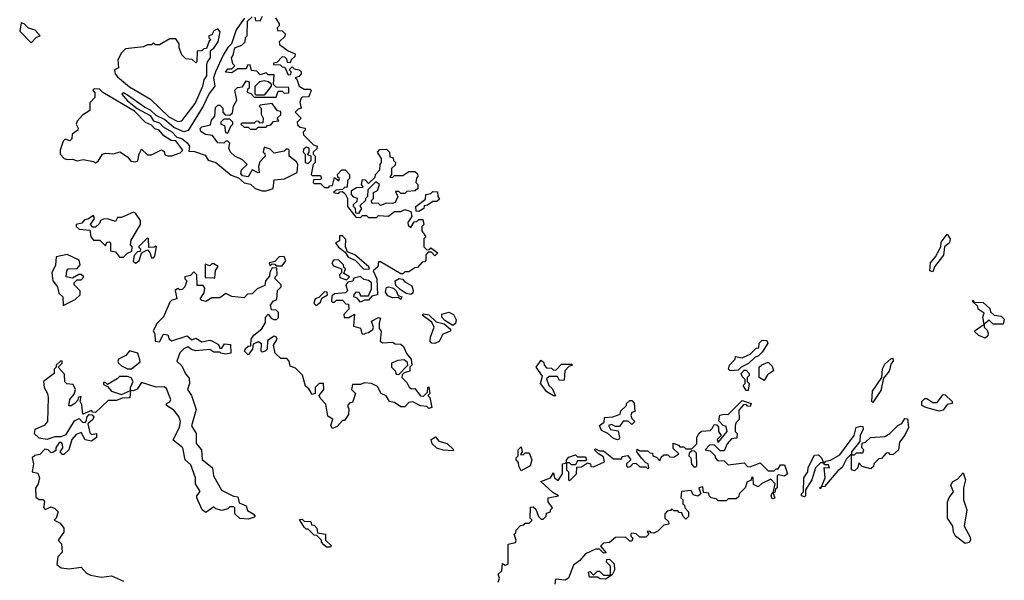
# Model space of a CAD drawing. Extents: x 1980017 to 2252640, y 74400 to 266395.
# Tile 18 of 256: x 2088988 to 2093890, y 101485 to 104275. Entities that reach past the tile are written whole.
import ezdxf

# ---------------------------------------------------------------- set-up
doc = ezdxf.new("R2010")
doc.units = 0

msp = doc.modelspace()

# ---------------------------------------------------------------- linework, layer by layer
at = {"layer": '0CON20XD'}
for points in [[(2089045, 104160), (2089071.7, 104188.3), (2089090, 104195), (2089065, 104223.3), (2089032.5, 104232.5), (2089010, 104255), (2088995, 104260), (2088988.3, 104218.3), (2089045, 104160)], [(2090107.5, 104282.5), (2090066.2, 104225), (2090042.5, 104155), (2090023.9, 104136.1), (2090001.7, 104098.3), (2089963.8, 104016.2), (2089953.3, 103985), (2089960, 103945), (2089931.7, 103908.3), (2089902.5, 103845), (2089826.9, 103723.1), (2089805, 103716.2), (2089755, 103738), (2089708.6, 103778.6), (2089668.3, 103798.3), (2089638.8, 103825), (2089609.1, 103839.1), (2089525, 103900), (2089505, 103911.2), (2089496.7, 103905), (2089525, 103870.8), (2089572.9, 103832.9), (2089638.5, 103798.5), (2089655, 103771.2), (2089685, 103762), (2089702.3, 103742.3), (2089746.1, 103716.1), (2089771.2, 103691.2), (2089795, 103684), (2089822.6, 103662.6), (2089834, 103645), (2089830, 103620), (2089859.3, 103619.3), (2089911.2, 103601.2), (2089926.7, 103576.7), (2089965, 103564), (2090041.7, 103501.7), (2090078.3, 103488.3), (2090105, 103462.5), (2090137, 103457), (2090160, 103435), (2090195, 103422.5), (2090215, 103422.5), (2090250, 103435), (2090255, 103477.5), (2090307, 103483), (2090370, 103515), (2090372.5, 103555), (2090367, 103567), (2090330, 103595), (2090330, 103625), (2090325, 103630), (2090315, 103630), (2090305, 103620), (2090255, 103610), (2090235, 103630), (2090205, 103640), (2090200, 103615), (2090208.3, 103608.3), (2090210, 103595), (2090183, 103567), (2090177.5, 103545), (2090180, 103515), (2090175, 103512.5), (2090145, 103527.5), (2090126.2, 103493.8), (2090097.3, 103497.3), (2090088.8, 103508.8), (2090092.3, 103527.7), (2090120, 103555), (2090098.3, 103578.3), (2090060, 103595), (2090037.5, 103615), (2090030, 103635), (2090035, 103660), (2090025, 103670), (2090015, 103670), (2090005, 103660), (2089975, 103662.5), (2089948.3, 103698.3), (2089913, 103703), (2089889.3, 103719.3), (2089887, 103733), (2089895, 103742.5), (2089938.3, 103751.7), (2089942.5, 103775), (2089960, 103795), (2089962.5, 103837.5), (2089975, 103850), (2089985, 103850), (2090000, 103835), (2090000, 103815), (2090011.7, 103801.7), (2090035, 103800), (2090048.3, 103811.7), (2090052.5, 103845), (2090070, 103875), (2090060, 103925), (2090073, 103937), (2090098.3, 103941.7), (2090115, 103970), (2090130, 103965), (2090130, 103935), (2090121.7, 103928.3), (2090120, 103915), (2090138.3, 103908.3), (2090155, 103890), (2090265, 103890), (2090275, 103920), (2090295, 103920), (2090305, 103910), (2090328.3, 103911.7), (2090328.3, 103938.3), (2090265, 103940), (2090251.7, 103951.7), (2090255, 104000), (2090225, 104000), (2090215, 104010), (2090185, 104000), (2090168.3, 104018.3), (2090141.7, 104021.7), (2090135, 104050), (2090121.7, 104048.3), (2090115, 104030), (2090075, 104030), (2090045, 104010), (2090013.6, 104013.6), (2090025, 104030), (2090045, 104030), (2090060, 104045), (2090050, 104055), (2090042.5, 104085), (2090051.7, 104098.3), (2090060, 104135), (2090095, 104147.5), (2090110, 104165), (2090113, 104187), (2090120, 104195), (2090121.7, 104268.3), (2090145, 104290)], [(2090158.3, 104288.3), (2090161.7, 104271.7), (2090185, 104270), (2090197, 104293)], [(2090262.5, 104285), (2090280, 104255), (2090280, 104245), (2090270, 104235), (2090271.7, 104221.7), (2090295, 104220), (2090310, 104205), (2090308.3, 104191.7), (2090280, 104165), (2090281.7, 104151.7), (2090325, 104120), (2090360, 104105), (2090358.3, 104091.7), (2090340, 104075), (2090335, 104060), (2090321.7, 104061.7), (2090318.3, 104078.3), (2090308.3, 104088.3), (2090295, 104090), (2090268.3, 104061.7), (2090251.7, 104058.3), (2090251.7, 104051.7), (2090285, 104050), (2090295, 104040), (2090308.3, 104038.3), (2090325, 104000), (2090338.3, 104001.7), (2090340, 104015), (2090330, 104025), (2090345, 104040), (2090355, 104030), (2090380, 104025), (2090390, 104015), (2090390, 104005), (2090378.3, 103991.7), (2090360, 103985), (2090368.3, 103978.3), (2090380, 103945), (2090405, 103930), (2090435, 103930), (2090440, 103925), (2090428.3, 103891.7), (2090395, 103890), (2090390, 103885), (2090382.5, 103865), (2090390, 103835), (2090375, 103830), (2090360, 103815), (2090390, 103785), (2090370, 103765), (2090371.7, 103751.7), (2090385, 103740), (2090410, 103735), (2090410, 103725), (2090400, 103715), (2090401.7, 103701.7), (2090451.7, 103651.7), (2090470, 103645), (2090468.3, 103631.7), (2090450, 103615), (2090450, 103605), (2090460, 103595), (2090460, 103565), (2090450, 103555), (2090440, 103505), (2090445, 103500), (2090485, 103500), (2090490, 103485), (2090485, 103480), (2090451.7, 103478.3), (2090450, 103465), (2090455, 103460), (2090485, 103460), (2090505, 103440)], [(2089775, 103768.1), (2089795, 103771.2), (2089861.7, 103858.3), (2089900, 103945), (2089906.7, 103975), (2089920, 103995), (2089919.3, 104050.7), (2089922.5, 104065), (2089938, 104085), (2089937.5, 104122.5), (2089955, 104133.3), (2089976.2, 104165), (2089986.2, 104215), (2089975, 104230), (2089955, 104220), (2089945, 104200), (2089930, 104195), (2089930, 104185), (2089940, 104175), (2089931.7, 104168.3), (2089918.3, 104131.7), (2089905, 104130), (2089895, 104120), (2089871.7, 104118.3), (2089870, 104065), (2089865, 104060), (2089847.5, 104077.5), (2089815, 104080), (2089795, 104100), (2089782.5, 104135), (2089782.5, 104155), (2089765, 104180), (2089735, 104180), (2089685, 104150), (2089665, 104150), (2089655, 104160), (2089645, 104150), (2089625, 104150), (2089605, 104140), (2089515, 104130), (2089495, 104110), (2089477.5, 104075), (2089480, 104035), (2089460, 104025), (2089463.8, 104005), (2089475, 103991.2), (2089535, 103940.8), (2089639.4, 103879.4), (2089730.9, 103790.9), (2089775, 103768.1)], [(2090205, 103900), (2090165, 103900), (2090160, 103905), (2090160, 103945), (2090183, 103967), (2090205, 103972.5), (2090227, 103967), (2090240, 103955), (2090240, 103945), (2090205, 103900)], [(2089365, 103562.5), (2089379.3, 103570.7), (2089400, 103605), (2089415, 103610), (2089455, 103607.5), (2089487, 103617), (2089525, 103592.5), (2089541.7, 103571.7), (2089565, 103567.5), (2089577, 103573), (2089583, 103607), (2089595, 103630), (2089625, 103602.5), (2089645, 103602.5), (2089695, 103627.5), (2089708.3, 103618.3), (2089711.7, 103601.7), (2089725, 103597.5), (2089745, 103597.5), (2089787, 103613), (2089800, 103625), (2089765, 103672.5), (2089743, 103673), (2089706.4, 103696.4), (2089682.5, 103725), (2089661.7, 103731.7), (2089645, 103750), (2089614.2, 103764.2), (2089559.1, 103819.1), (2089402.1, 103912.1), (2089385, 103930), (2089358.3, 103931.7), (2089352.5, 103925), (2089361.7, 103911.7), (2089361.7, 103888.3), (2089338.3, 103861.7), (2089337, 103823), (2089300.7, 103799.3), (2089275, 103770), (2089270, 103755), (2089280, 103735), (2089277.5, 103725), (2089250, 103705), (2089247.5, 103682.5), (2089238.3, 103671.7), (2089215, 103680), (2089205, 103670), (2089190, 103625), (2089190, 103605), (2089210, 103585), (2089225, 103580), (2089251.7, 103581.7), (2089275, 103572.5), (2089305, 103580), (2089355, 103570), (2089365, 103562.5)], [(2090165, 103730), (2090175, 103740), (2090215, 103740), (2090221.7, 103748.3), (2090238.3, 103751.7), (2090251.7, 103768.3), (2090278.3, 103771.7), (2090270, 103785), (2090288.3, 103801.7), (2090288.3, 103818.3), (2090271.7, 103821.7), (2090245, 103857.5), (2090185, 103850), (2090180, 103845), (2090190, 103835), (2090190, 103805), (2090200, 103785), (2090198.3, 103761.7), (2090185, 103760), (2090178.3, 103768.3), (2090165, 103770), (2090155, 103760), (2090095, 103760), (2090090, 103755), (2090105, 103740), (2090125, 103740), (2090135, 103730), (2090165, 103730)], [(2090025, 103710), (2090041.7, 103748.3), (2090050, 103755), (2090050, 103765), (2090035, 103780), (2090005, 103780), (2089990, 103765), (2089990, 103755), (2090008.3, 103748.3), (2090013, 103713), (2090025, 103710)], [(2090425, 103560), (2090440, 103575), (2090440, 103595), (2090421.7, 103601.7), (2090430, 103615), (2090430, 103635), (2090415, 103640), (2090401.7, 103628.3), (2090400, 103615), (2090410, 103605), (2090410, 103565), (2090425, 103560)], [(2090675, 103310), (2090661.7, 103311.7), (2090660, 103335), (2090650, 103345), (2090650, 103355), (2090668.3, 103371.7), (2090670, 103385), (2090651.7, 103391.7), (2090640, 103405), (2090640, 103425), (2090665, 103440), (2090698.3, 103441.7), (2090690, 103455), (2090695, 103480), (2090708.3, 103478.3), (2090725, 103460), (2090758.3, 103491.7), (2090760, 103505), (2090781.7, 103528.3), (2090782.5, 103555), (2090790, 103565), (2090790, 103585), (2090770, 103615), (2090781.7, 103628.3), (2090815, 103630), (2090830, 103615), (2090831.7, 103591.7), (2090848.3, 103588.3), (2090850, 103575), (2090860, 103565), (2090858.3, 103551.7), (2090840, 103535), (2090840, 103505), (2090831.7, 103491.7), (2090845, 103490), (2090855, 103500), (2090895, 103500), (2090925, 103520), (2090955, 103520), (2090968.3, 103508.3), (2090970, 103495), (2090963, 103487), (2090960, 103465), (2090970, 103455), (2090970, 103435), (2090957, 103423), (2090915, 103420), (2090905, 103410), (2090885, 103410), (2090875, 103420), (2090860, 103420), (2090870, 103395), (2090857.5, 103365), (2090845, 103360), (2090815, 103362.5), (2090785, 103350), (2090775, 103360), (2090741.7, 103361.7), (2090740, 103375), (2090750, 103385), (2090750, 103415), (2090770, 103425), (2090780, 103455), (2090761.7, 103468.3), (2090721.7, 103428.3), (2090720, 103395), (2090710, 103385), (2090710, 103375), (2090681.7, 103348.3), (2090690, 103335), (2090675, 103310)], [(2090505, 103440), (2090525, 103440), (2090531.7, 103448.3), (2090545, 103450), (2090555, 103490), (2090577.5, 103472.5), (2090580, 103485), (2090571.7, 103491.7), (2090570, 103505), (2090591.7, 103528.3), (2090608.3, 103528.3), (2090630, 103505), (2090630, 103485), (2090620, 103475), (2090618.3, 103441.7), (2090605, 103440), (2090595, 103430), (2090563, 103427), (2090550, 103415), (2090575, 103410), (2090581.7, 103418.3), (2090595, 103420), (2090608.3, 103408.3), (2090620, 103385), (2090620, 103345), (2090661.7, 103291.7), (2090685, 103290), (2090695, 103300), (2090715, 103300), (2090725, 103290), (2090765, 103290), (2090775, 103300), (2090825, 103297.5), (2090855, 103320), (2090885, 103320), (2090905, 103330), (2090935, 103320), (2090940, 103295), (2090920, 103265), (2090921.7, 103251.7), (2090935, 103240), (2090951.7, 103268.3), (2090965, 103270), (2090975, 103280), (2090995, 103280), (2091000, 103255), (2090990, 103245), (2090990, 103225), (2091010, 103195), (2091000, 103185), (2091000, 103145), (2091015, 103130), (2091028.3, 103131.7), (2091035, 103140), (2091070, 103115), (2091055, 103100), (2091038.3, 103118.3), (2091021.7, 103118.3), (2091010, 103105), (2091010, 103075), (2091005, 103070), (2090991.7, 103068.3), (2090968.3, 103041.7), (2090955, 103040), (2090925, 103020), (2090905, 103020), (2090895, 103010), (2090885, 103010), (2090785, 103070), (2090775, 103070), (2090771.2, 103045), (2090747.5, 103025), (2090766.7, 102985), (2090770, 102905), (2090741.7, 102898.3), (2090725, 102880), (2090705, 102880), (2090685, 102870), (2090668.3, 102888.3), (2090652.5, 102895), (2090653, 102907), (2090665, 102920), (2090678.3, 102918.3), (2090685, 102900), (2090725, 102900), (2090740, 102935), (2090740, 102965), (2090725, 102977.5), (2090701.7, 102981.7), (2090685, 102997.5), (2090651.7, 102988.3), (2090647, 102973), (2090621.7, 102968.3), (2090612.5, 102955), (2090620, 102925), (2090610, 102915), (2090555, 102910), (2090541.7, 102898.3), (2090540, 102875), (2090545, 102870), (2090555, 102870), (2090565, 102880), (2090595, 102880), (2090611.7, 102861.7), (2090625, 102860), (2090627.5, 102835), (2090601.7, 102808.3), (2090603, 102793), (2090627, 102793), (2090655, 102810), (2090650, 102750), (2090685, 102740), (2090691.7, 102711.7), (2090705, 102710), (2090710, 102715), (2090725, 102717.5), (2090747, 102733), (2090750, 102745), (2090740, 102775), (2090775, 102792.5), (2090785, 102790), (2090777.5, 102765), (2090778.3, 102738.3), (2090787.5, 102725), (2090782.5, 102675), (2090795, 102667.5), (2090845, 102670), (2090858.3, 102661.7), (2090885, 102660), (2090898.3, 102648.3), (2090913.8, 102613.8), (2090937.5, 102585), (2090940, 102555), (2090930, 102545), (2090930, 102525), (2090901.7, 102518.3), (2090891.7, 102508.3), (2090890, 102495), (2090915, 102470), (2090927, 102447), (2090938.3, 102438.3), (2090955, 102440), (2090983, 102403), (2090998.3, 102401.7), (2091018.3, 102421.7), (2091020, 102445), (2091025, 102447.5), (2091030, 102415), (2091020, 102405), (2091030, 102395), (2091040, 102345), (2091025, 102340), (2091015, 102350), (2090983, 102353), (2090945, 102372.5), (2090925, 102370), (2090905, 102347.5), (2090885, 102347.5), (2090855, 102370), (2090830, 102375), (2090813, 102403), (2090787.5, 102415), (2090769.3, 102449.3), (2090740, 102465), (2090705, 102467.5), (2090685, 102460), (2090645, 102460), (2090640, 102435), (2090660, 102415), (2090645, 102370), (2090631.7, 102368.3), (2090620, 102355), (2090626.7, 102336.7), (2090625, 102310), (2090605, 102280), (2090595, 102280), (2090569.3, 102250.7), (2090545, 102240), (2090537.5, 102255), (2090547.5, 102287.5), (2090521.7, 102301.7), (2090511.7, 102361.7), (2090485, 102390), (2090480, 102405), (2090502.5, 102435), (2090500, 102465), (2090480, 102465), (2090460, 102445), (2090460, 102415), (2090445, 102410), (2090428.3, 102438.3), (2090411.7, 102451.7), (2090396.4, 102506.4), (2090360.7, 102540.7), (2090335, 102550), (2090330, 102575), (2090318.3, 102588.3), (2090288.3, 102588.3), (2090260, 102615), (2090252.5, 102655), (2090270, 102685), (2090265, 102697.5), (2090255, 102700), (2090221.7, 102678.3), (2090220, 102635), (2090210, 102625), (2090195, 102620), (2090190, 102625), (2090191.7, 102661.7), (2090175, 102672.5), (2090150, 102660), (2090147.5, 102635), (2090125, 102607.5), (2090107.5, 102625), (2090111.7, 102638.3), (2090125, 102650), (2090138.3, 102651.7), (2090140, 102685), (2090153.3, 102705), (2090193.6, 102736.4), (2090211.7, 102768.3), (2090212.5, 102795), (2090225, 102810), (2090240, 102790), (2090253.3, 102783.3), (2090267, 102783), (2090277.5, 102792.5), (2090277, 102817), (2090265, 102830), (2090241.7, 102831.7), (2090237.5, 102855), (2090250, 102875), (2090268.3, 102881.7), (2090272.5, 102927.5), (2090290, 102945), (2090290, 102955), (2090260, 102985), (2090260, 102995), (2090270, 103005), (2090268.3, 103038.3), (2090245, 103040), (2090233, 103017), (2090231.7, 102998.3), (2090212.5, 102975), (2090208.3, 102951.7), (2090170, 102935), (2090145, 102910), (2090121.7, 102908.3), (2090105, 102890), (2090045, 102897.5), (2090015, 102912.5), (2089985, 102890), (2089945, 102890), (2089915, 102873.3), (2089895, 102877.5), (2089887.5, 102885), (2089907.5, 102915), (2089909.3, 102939.3), (2089901.7, 102951.7), (2089872.5, 102952.5), (2089870, 103005), (2089855, 103020), (2089838.3, 103001.7), (2089810, 102995), (2089810, 102985), (2089820, 102975), (2089810, 102945), (2089797, 102933), (2089785, 102930), (2089775, 102937.5), (2089763, 102927), (2089770, 102885), (2089745, 102880), (2089735, 102870), (2089703.6, 102796.4), (2089672.5, 102765), (2089653.6, 102726.4), (2089661.7, 102711.7), (2089662.5, 102675), (2089685, 102672.5), (2089705, 102710), (2089726.4, 102706.4), (2089732.5, 102685), (2089745, 102677.5), (2089821.7, 102701.7), (2089845, 102682.5), (2089865, 102690), (2089895, 102672.5), (2089935, 102680), (2089945, 102676.7), (2089978.3, 102658.3), (2089985, 102640), (2089995, 102640), (2090008.3, 102661.7), (2090038.3, 102658.3), (2090040, 102615), (2090015, 102610), (2089990, 102615), (2089985, 102620), (2089955, 102620), (2089935, 102633.3), (2089865, 102627.5), (2089843, 102633), (2089825, 102647.5), (2089805, 102637.5), (2089785, 102617.5), (2089770, 102575), (2089795, 102552.5), (2089813, 102513), (2089831.7, 102491.7), (2089833.3, 102465), (2089824.2, 102434.2), (2089843.3, 102405), (2089867.5, 102335), (2089843.9, 102253.9), (2089866.1, 102216.1), (2089866.1, 102166.1), (2089893.3, 102135), (2089896.1, 102086.1), (2089947.5, 102045), (2089952.5, 102005), (2089993.6, 101933.6), (2090053, 101903), (2090075, 101900), (2090080.7, 101870.7), (2090116.4, 101856.4), (2090121.7, 101831.7), (2090150, 101815), (2090160, 101805), (2090155, 101800), (2090125, 101790), (2090085, 101792.5), (2090060, 101815), (2090060, 101845), (2090055, 101850), (2090035, 101850), (2090025, 101840), (2089995, 101832.5), (2089965, 101840), (2089955, 101850), (2089915, 101822.5), (2089897.5, 101835), (2089870, 101895), (2089870, 101905), (2089887, 101927), (2089863.8, 101965), (2089863.3, 101995), (2089839.5, 102059.6), (2089812.5, 102085), (2089800, 102145), (2089753, 102183), (2089783.1, 102246.9), (2089788.6, 102275), (2089780.9, 102300.9), (2089755, 102332.5), (2089720, 102355), (2089720, 102365), (2089735, 102372.5), (2089741.2, 102385), (2089732, 102405), (2089719.2, 102439.2), (2089707.5, 102447.5), (2089667, 102447), (2089595, 102470), (2089573.6, 102436.4), (2089555, 102427.5), (2089540, 102430), (2089536.2, 102393.8), (2089498.3, 102391.7), (2089470.7, 102379.3), (2089429.5, 102380.4), (2089365, 102320), (2089351.7, 102321.7), (2089345, 102330), (2089302.5, 102312.5), (2089298.3, 102358.3), (2089290, 102375), (2089295, 102400), (2089280, 102395), (2089278.3, 102381.7), (2089262.5, 102365), (2089245, 102352.5), (2089233, 102353), (2089237.5, 102385), (2089258.8, 102411.2), (2089266, 102435), (2089255, 102460), (2089223.3, 102463.3), (2089213, 102473), (2089211.7, 102511.7), (2089180, 102545), (2089200, 102565), (2089200, 102575), (2089193, 102577), (2089170, 102555), (2089170, 102545), (2089160, 102535), (2089160, 102515), (2089107.5, 102475), (2089110, 102445), (2089127.5, 102415), (2089130, 102395), (2089127.5, 102275), (2089110, 102255), (2089064.4, 102235.6), (2089060, 102215), (2089084.1, 102194.1), (2089125, 102187.5), (2089165, 102200), (2089195, 102200), (2089219.3, 102210.7), (2089260.7, 102279.3), (2089285, 102290), (2089301.7, 102271.7), (2089315, 102270), (2089321.7, 102278.3), (2089323, 102297), (2089335, 102310), (2089348.3, 102308.3), (2089357.5, 102297.5), (2089352.5, 102285), (2089327, 102263), (2089338.3, 102218.3), (2089345, 102210), (2089370, 102215), (2089370, 102195), (2089345, 102177.5), (2089313.6, 102183.6), (2089295, 102220), (2089269.3, 102210.7), (2089247.5, 102185), (2089232.5, 102135), (2089208.3, 102111.7), (2089201.7, 102111.7)], [(2090975, 103320), (2090961.7, 103321.7), (2090960, 103345), (2091008.3, 103381.7), (2091010, 103405), (2091035, 103410), (2091045, 103420), (2091068.3, 103418.3), (2091070, 103395), (2091078.3, 103381.7), (2091065, 103370), (2091045, 103370), (2091018.3, 103351.7), (2091001.7, 103348.3), (2091000, 103335), (2090975, 103320)], [(2089505, 103093.3), (2089525, 103112.5), (2089547, 103123), (2089547.5, 103145), (2089540, 103155), (2089543, 103177), (2089590, 103255), (2089590, 103275), (2089565, 103312.5), (2089555, 103316.7), (2089495, 103290), (2089475, 103290), (2089465, 103270), (2089425, 103283.3), (2089405, 103282.5), (2089390, 103275), (2089385, 103260), (2089365, 103242.5), (2089352.5, 103242.5), (2089340, 103255), (2089360, 103285), (2089355, 103300), (2089328.3, 103281.7), (2089311.7, 103278.3), (2089297, 103263), (2089270, 103255), (2089270, 103245), (2089285, 103232.5), (2089338.3, 103228.3), (2089342.5, 103195), (2089355, 103177.5), (2089387, 103177), (2089415, 103150), (2089421.7, 103168.3), (2089435, 103170), (2089440, 103165), (2089440, 103125), (2089465, 103120), (2089485, 103093.3), (2089505, 103093.3)], [(2089565, 103063.3), (2089582.5, 103075), (2089592.5, 103107.5), (2089601.7, 103118.3), (2089625, 103130), (2089637, 103117), (2089645, 103090), (2089655, 103090), (2089661.7, 103098.3), (2089670, 103145), (2089665, 103150), (2089657.5, 103142.5), (2089631.7, 103141.7), (2089630, 103185), (2089625, 103190), (2089580, 103145), (2089590, 103135), (2089588.3, 103121.7), (2089575, 103120), (2089558.3, 103101.7), (2089553.6, 103073.6), (2089565, 103063.3)], [(2090725, 103033.8), (2090730, 103035), (2090726.2, 103045), (2090657.5, 103105), (2090620, 103120), (2090610, 103145), (2090611.7, 103181.7), (2090595, 103200), (2090580, 103200), (2090580, 103175), (2090560, 103165), (2090575, 103142.5), (2090608.3, 103118.3), (2090623.6, 103093.6), (2090658.8, 103078.8), (2090700, 103035), (2090725, 103033.8)], [(2093535, 103020), (2093520, 103025), (2093522.5, 103065), (2093547.5, 103095), (2093573.3, 103145), (2093575, 103167.5), (2093605, 103207.5), (2093620, 103185), (2093617.5, 103165), (2093592.5, 103145), (2093587, 103103), (2093542.5, 103045), (2093535, 103020)], [(2089205, 102852.5), (2089265, 102882.5), (2089290, 102905), (2089290, 102925), (2089260, 102955), (2089260, 102965), (2089275, 102980), (2089295, 102980), (2089307.5, 102995), (2089295, 103007.5), (2089283, 103007), (2089251.7, 102988.3), (2089220, 102995), (2089222.5, 103025), (2089230, 103035), (2089275, 103037.5), (2089290, 103055), (2089285, 103077.5), (2089225, 103106.7), (2089170, 103095), (2089167, 103053), (2089148.8, 103015), (2089153.3, 102975), (2089176.1, 102946.1), (2089183.9, 102913.9), (2089202.5, 102895), (2089205, 102852.5)], [(2090295, 103050), (2090312.5, 103075), (2090305, 103096.7), (2090280, 103095), (2090258.3, 103071.7), (2090230, 103065), (2090235, 103050), (2090245, 103060), (2090258.3, 103058.3), (2090265, 103050), (2090295, 103050)], [(2089960, 102990), (2089963, 103027), (2089976.1, 103046.1), (2089955, 103060), (2089945, 103060), (2089935, 103050), (2089911.7, 103058.3), (2089911.7, 102991.7), (2089955, 102990), (2089960, 102990)], [(2090615, 102980), (2090630, 102995), (2090601.7, 103011.7), (2090610, 103035), (2090601.7, 103041.7), (2090600, 103055), (2090575, 103080), (2090551.2, 103078.8), (2090542.5, 103065), (2090550.7, 103050.7), (2090590, 103035), (2090590, 103015), (2090580, 103005), (2090581.7, 102991.7), (2090615, 102980)], [(2090935, 102908), (2090911.7, 102911.7), (2090882.3, 102932.3), (2090861.4, 102951.4), (2090858, 102975), (2090876.7, 102986.7), (2090893.8, 102983.8), (2090905, 102970), (2090940, 102950), (2090947.3, 102927.3), (2090945, 102913.3), (2090935, 102908)], [(2090885, 102882.5), (2090871.7, 102891.7), (2090845, 102890), (2090820.7, 102900.7), (2090809.3, 102919.3), (2090815, 102942.5), (2090825, 102946.2), (2090849.2, 102939.2), (2090863.3, 102925), (2090872.5, 102902.5), (2090890, 102895), (2090885, 102882.5)], [(2090465, 102852.5), (2090485, 102870), (2090491.7, 102888.3), (2090520, 102905), (2090518.3, 102918.3), (2090505, 102920), (2090478.3, 102891.7), (2090460, 102885), (2090452.5, 102865), (2090465, 102852.5)], [(2093795, 102690), (2093763, 102703), (2093740, 102725), (2093790, 102760), (2093783.3, 102795), (2093790, 102815), (2093760, 102835), (2093758.3, 102848.3), (2093730, 102875), (2093735, 102880), (2093740, 102870), (2093785, 102867.5), (2093818.3, 102838.3), (2093821.7, 102821.7), (2093840, 102805), (2093875, 102800), (2093890, 102785), (2093885, 102760), (2093835, 102760), (2093815, 102780), (2093790, 102760), (2093790, 102745), (2093805, 102730), (2093810, 102715), (2093808.3, 102701.7), (2093795, 102690)], [(2091055, 102663.8), (2091040, 102665), (2091032.5, 102675), (2091033.3, 102695), (2091052.5, 102745), (2091039.3, 102769.3), (2090992.5, 102805), (2090998.3, 102811.7), (2091025, 102806.2), (2091061.2, 102771.2), (2091100.7, 102760.7), (2091133.3, 102735), (2091132.5, 102725), (2091095, 102710), (2091075.8, 102674.2), (2091055, 102663.8)], [(2091145, 102753.8), (2091105, 102777.5), (2091090, 102795), (2091090.5, 102809.6), (2091125, 102820), (2091148.3, 102808.3), (2091161.2, 102781.2), (2091157.4, 102762.6), (2091145, 102753.8)], [(2092525, 102527.5), (2092517.5, 102535), (2092522.5, 102555), (2092550, 102585), (2092551.7, 102598.3), (2092585, 102592.5), (2092625, 102610), (2092655, 102640), (2092668.3, 102641.7), (2092670, 102665), (2092685, 102680), (2092708.3, 102678.3), (2092712.5, 102665), (2092685, 102620), (2092665, 102600), (2092650, 102595), (2092616.4, 102563.6), (2092580, 102545), (2092565, 102530), (2092525, 102527.5)], [(2089545, 102537.5), (2089587.5, 102572.5), (2089587, 102583), (2089576.7, 102615), (2089535, 102627.5), (2089516.4, 102603.6), (2089480, 102585), (2089477.5, 102575), (2089480, 102565), (2089495, 102552.5), (2089525, 102537.5), (2089545, 102537.5)], [(2090875, 102510), (2090920, 102555), (2090918.3, 102568.3), (2090901.7, 102581.7), (2090870.7, 102579.3), (2090840, 102565), (2090840, 102545), (2090858.3, 102528.3), (2090861.7, 102511.7), (2090875, 102510)], [(2091655, 102403.8), (2091645, 102403.8), (2091613.3, 102423.3), (2091581.2, 102465), (2091591.7, 102501.7), (2091560, 102545), (2091585, 102580), (2091598.3, 102568.3), (2091600, 102555), (2091611.7, 102541.7), (2091635, 102540), (2091645, 102530), (2091658.3, 102531.7), (2091685, 102560), (2091735, 102560), (2091740, 102555), (2091721.7, 102548.3), (2091701.7, 102528.3), (2091698.3, 102481.7), (2091675, 102480), (2091665, 102500), (2091625, 102500), (2091611.7, 102488.3), (2091622.5, 102455), (2091638.9, 102438.9), (2091655, 102403.8)], [(2092695, 102480), (2092670, 102495), (2092670, 102545), (2092683, 102557), (2092715, 102570), (2092735, 102550), (2092741.7, 102528.3), (2092711.7, 102508.3), (2092695, 102480)], [(2093235, 102370), (2093230, 102375), (2093233.6, 102426.4), (2093280, 102495), (2093283, 102537), (2093295, 102560), (2093325, 102587.5), (2093335, 102590), (2093336.7, 102575), (2093326.7, 102563.3), (2093316.2, 102525), (2093288.3, 102491.7), (2093275, 102430), (2093235, 102370)], [(2089495, 102410), (2089540, 102430), (2089540, 102445), (2089552.5, 102475), (2089543, 102493), (2089525, 102500), (2089485, 102500), (2089473, 102487), (2089425, 102460), (2089415, 102470), (2089405, 102470), (2089405, 102460), (2089425, 102450), (2089445, 102426.7), (2089495, 102410)], [(2092615, 102430), (2092605, 102430), (2092590, 102455), (2092600, 102465), (2092600, 102485), (2092585, 102500), (2092580, 102515), (2092595, 102530), (2092605, 102530), (2092620, 102515), (2092620, 102505), (2092610, 102495), (2092610, 102475), (2092620, 102465), (2092615, 102430)], [(2093565, 102327.5), (2093500, 102345), (2093480, 102355), (2093480, 102375), (2093495, 102390), (2093505, 102390), (2093535, 102370), (2093555, 102370), (2093585, 102410), (2093595, 102407.5), (2093630, 102375), (2093630, 102365), (2093605, 102360), (2093585, 102332.5), (2093565, 102327.5)], [(2091370, 101475), (2091377.5, 101495), (2091370, 101515), (2091388.3, 101531.7), (2091391.7, 101568.3), (2091405, 101560), (2091420, 101565), (2091420, 101665), (2091457, 101673), (2091460, 101685), (2091450, 101715), (2091458.3, 101721.7), (2091460, 101735), (2091481.7, 101758.3), (2091498.3, 101761.7), (2091505, 101770), (2091525, 101770), (2091540, 101785), (2091530, 101795), (2091531.7, 101848.3), (2091545, 101850), (2091558.3, 101838.3), (2091571.7, 101801.7), (2091585, 101790), (2091595, 101790), (2091610, 101805), (2091611.7, 101818.3), (2091630, 101825), (2091630, 101835), (2091640, 101845), (2091620, 101875), (2091620, 101895), (2091670, 101905), (2091641.7, 101921.7), (2091583, 101977), (2091630, 101995), (2091645, 102020), (2091650, 101995), (2091668.3, 101981.7), (2091690, 102015), (2091690, 102065), (2091710, 102070), (2091710, 102085), (2091721.7, 102098.3), (2091755, 102110), (2091765, 102100), (2091805, 102100), (2091810, 102085), (2091805, 102080), (2091765, 102080), (2091755, 102060), (2091735, 102060), (2091725, 102070), (2091710, 102070), (2091710, 102035), (2091720, 102025), (2091720, 101985), (2091725, 101980), (2091760, 102015), (2091761.7, 102048.3), (2091785, 102050), (2091815, 102070), (2091830, 102065), (2091831.7, 102051.7), (2091845, 102050), (2091900, 102075), (2091895, 102100), (2091870, 102115), (2091850, 102135), (2091855, 102140), (2091875, 102130), (2091895, 102130), (2091945, 102090), (2091985, 102090), (2091988.3, 102101.7), (2092015.7, 102105.7), (2092030, 102085), (2092010, 102065), (2092010, 102055), (2092018.3, 102048.3), (2092029.3, 102050.7), (2092043, 102067), (2092055, 102067.5), (2092075, 102050), (2092105, 102050), (2092115, 102040), (2092120, 102045), (2092117.5, 102065), (2092105, 102070), (2092083.6, 102093.6), (2092060, 102125), (2092061.7, 102138.3), (2092075, 102130), (2092115, 102130), (2092125, 102120), (2092138.3, 102118.3), (2092140, 102105), (2092158.3, 102098.3), (2092175, 102080), (2092181.7, 102098.3), (2092195, 102110), (2092215, 102110), (2092225, 102100), (2092245, 102097.5), (2092270, 102115), (2092241.7, 102141.7), (2092241.7, 102168.3), (2092268.3, 102158.3), (2092275, 102150), (2092295, 102150), (2092305, 102140), (2092335, 102140), (2092360, 102165), (2092360, 102195), (2092370, 102215), (2092383, 102227), (2092425, 102230), (2092435, 102240), (2092445, 102260), (2092458.3, 102258.3), (2092467.5, 102247.5), (2092467.5, 102225), (2092480, 102205), (2092460, 102185), (2092465, 102170), (2092510, 102225), (2092505, 102250), (2092490, 102255), (2092468.3, 102278.3), (2092473.6, 102306.4), (2092495, 102312.5), (2092515, 102310), (2092585, 102380), (2092630, 102365), (2092625, 102350), (2092611.7, 102351.7), (2092605, 102360), (2092591.7, 102358.3), (2092568.3, 102331.7), (2092570, 102285), (2092555, 102270), (2092550, 102255), (2092550, 102225), (2092560, 102215), (2092558.3, 102191.7), (2092531.7, 102188.3), (2092510, 102165), (2092495, 102130), (2092475, 102130), (2092445, 102160), (2092421.7, 102158.3), (2092400, 102135), (2092425, 102130), (2092450, 102105), (2092450, 102095), (2092461.7, 102081.7), (2092495, 102080), (2092515, 102060), (2092595, 102070), (2092611.7, 102051.7), (2092625, 102050), (2092675, 102070), (2092715, 102030), (2092745, 102030), (2092755, 102040), (2092765, 102040), (2092775, 102060), (2092795, 102060), (2092810, 102015), (2092795, 102002.5), (2092765, 102010), (2092760, 102005), (2092760, 101945), (2092751.7, 101938.3), (2092748.3, 101921.7), (2092740, 101920), (2092747, 101893), (2092735, 101890), (2092730, 101905), (2092735, 101920), (2092740, 101920), (2092750, 101965), (2092728.3, 101988.3), (2092683, 101967), (2092665, 101950), (2092641.7, 101961.7), (2092640, 101995), (2092635, 102000), (2092628.3, 101981.7), (2092610, 101975), (2092600, 101945), (2092570, 101915), (2092568.3, 101901.7), (2092555, 101890), (2092515, 101890), (2092505, 101880), (2092465, 101880), (2092455, 101890), (2092430, 101895), (2092420, 101905), (2092418.3, 101918.3), (2092392.5, 101922.5), (2092390, 101950), (2092370, 101945), (2092380, 101915), (2092365, 101903.8), (2092340.7, 101910.7), (2092331.7, 101931.7), (2092282.5, 101927.5), (2092280, 101895), (2092290, 101885), (2092290, 101865), (2092298.3, 101858.3), (2092300, 101845), (2092317.5, 101825), (2092318.3, 101801.7), (2092305, 101790), (2092291.7, 101801.7), (2092285, 101820), (2092271.7, 101821.7), (2092265, 101830), (2092245, 101830), (2092235, 101840), (2092228.3, 101831.7), (2092211.7, 101828.3), (2092200, 101815), (2092200, 101795), (2092218.3, 101778.3), (2092220, 101765), (2092195, 101760), (2092165, 101730), (2092145, 101720)], [(2091965, 102183.8), (2091945, 102190), (2091916.4, 102216.4), (2091885, 102231.2), (2091874, 102256), (2091898.3, 102271.7), (2091900, 102295), (2091941.7, 102298.3), (2091978.3, 102311.7), (2091981.7, 102328.3), (2092010, 102355), (2092010, 102365), (2092025, 102380), (2092035, 102380), (2092047, 102367), (2092050, 102325), (2092035, 102320), (2092030, 102305), (2092035, 102290), (2092050, 102275), (2092035, 102260), (2092017, 102277), (2091993, 102277), (2091975, 102250), (2091955, 102250), (2091935, 102260), (2091920, 102255), (2091930, 102235), (2091968.3, 102228.3), (2091973.6, 102196.4), (2091972.5, 102187.5), (2091965, 102183.8)], [(2092895, 101900), (2092880, 101905), (2092880, 101915), (2092890, 101925), (2092892.5, 101995), (2092912.5, 102025), (2092913.6, 102046.4), (2092945, 102107.5), (2092965, 102110), (2092980, 102095), (2092990, 102070), (2092995, 102070), (2093001.7, 102078.3), (2093025, 102082.5), (2093070.7, 102109.3), (2093143.3, 102205), (2093152.5, 102245), (2093175, 102252.5), (2093185, 102250), (2093187.5, 102235), (2093173, 102207), (2093170, 102175), (2093130, 102125), (2093130, 102110), (2093145, 102110), (2093155, 102120), (2093185, 102120), (2093190, 102135), (2093180, 102145), (2093181.7, 102168.3), (2093198.3, 102171.7), (2093223.6, 102196.4), (2093295, 102200), (2093320, 102215), (2093360, 102255), (2093380, 102265), (2093395, 102290), (2093408.3, 102288.3), (2093412.5, 102245), (2093395, 102207.5), (2093368.3, 102171.7), (2093362.5, 102135), (2093335, 102110), (2093321.7, 102111.7), (2093315, 102120), (2093301.7, 102118.3), (2093278.3, 102091.7), (2093265, 102090), (2093240, 102065), (2093238.3, 102051.7), (2093225, 102040), (2093181.7, 102051.7), (2093165, 102070), (2093160, 102045), (2093145, 102030), (2093130, 102035), (2093130, 102110), (2093125, 102110), (2093105, 102090), (2093083, 102047), (2093060.7, 102029.3), (2092995, 101952.5), (2092980, 101950), (2092975, 101940), (2092970, 101945), (2092980, 101950), (2092997.5, 101995), (2092993, 102047), (2093020, 102045), (2093015, 102060), (2092995, 102060), (2092990, 102070), (2092975, 102070), (2092950, 102045), (2092932.5, 101985), (2092900, 101935), (2092900, 101905), (2092895, 101900)], [(2089201.7, 102111.7), (2089190, 102125), (2089202.5, 102145), (2089201.7, 102161.7), (2089195, 102170), (2089185, 102170), (2089167.5, 102145), (2089168.3, 102131.7), (2089157, 102123), (2089145, 102120), (2089130, 102135), (2089113, 102137), (2089088.3, 102111.7), (2089063.3, 102106.7), (2089050, 102095), (2089057.5, 102065), (2089050, 102025), (2089078.3, 102018.3), (2089086.2, 101995), (2089080, 101965), (2089066.7, 101943.3), (2089068.3, 101898.3), (2089085, 101886.7), (2089106.4, 101886.4), (2089112.5, 101875), (2089107, 101847), (2089115, 101837.5), (2089145, 101850), (2089163, 101843), (2089180, 101825), (2089170, 101795), (2089160, 101785), (2089189.3, 101769.3), (2089207.5, 101745), (2089207.5, 101725), (2089180, 101685), (2089197, 101667), (2089200, 101625), (2089178.3, 101601.7), (2089173, 101563), (2089195, 101547.5), (2089235, 101542.5), (2089295, 101550), (2089320.7, 101520.7), (2089340.7, 101510.7), (2089395, 101500), (2089445, 101507.5), (2089505, 101481.2)], [(2091145, 102130), (2091097, 102133), (2091065, 102142.5), (2091042.5, 102165), (2091037.5, 102185), (2091058.3, 102198.3), (2091075, 102177.5), (2091116.4, 102166.4), (2091150, 102135), (2091145, 102130)], [(2091485, 102030), (2091473, 102053), (2091471.7, 102071.7), (2091460, 102085), (2091460, 102095), (2091470, 102105), (2091470, 102135), (2091485, 102150), (2091490, 102125), (2091481.7, 102111.7), (2091495, 102110), (2091505, 102120), (2091525, 102120), (2091537.5, 102085), (2091530, 102055), (2091485, 102030)], [(2092355, 102050), (2092360, 102055), (2092357.5, 102117.5), (2092348.3, 102128.3), (2092335, 102130), (2092321.7, 102118.3), (2092320, 102105), (2092330, 102095), (2092333, 102063), (2092345, 102050), (2092355, 102050)], [(2093695, 101667.5), (2093647.5, 101705), (2093637.5, 101725), (2093633.3, 101755), (2093607.5, 101795), (2093606.7, 101875), (2093615, 101897.5), (2093636.7, 101925), (2093623.6, 101956.4), (2093632.5, 101975), (2093659.3, 101990.7), (2093685, 102020), (2093697.5, 101985), (2093687.5, 101945), (2093687.5, 101885), (2093703.3, 101835), (2093690, 101755), (2093719.3, 101699.3), (2093722.5, 101685), (2093715, 101672.5), (2093695, 101667.5)], [(2090535, 101650), (2090515, 101650), (2090501.7, 101661.7), (2090490, 101675), (2090490, 101685), (2090468.3, 101708.3), (2090455, 101710), (2090425, 101740), (2090415, 101740), (2090405, 101750), (2090381.7, 101788.3), (2090395, 101790), (2090405, 101780), (2090438.3, 101778.3), (2090441.7, 101761.7), (2090455, 101760), (2090467.5, 101745), (2090471.7, 101721.7), (2090510, 101715), (2090510, 101685), (2090538.3, 101658.3), (2090535, 101650)], [(2092145, 101720), (2092131.7, 101721.7), (2092125, 101730), (2092111.7, 101728.3), (2092120, 101715), (2092105, 101700), (2092075, 101700), (2092057, 101717), (2092035, 101720), (2092030, 101715), (2092030, 101705), (2092040, 101695), (2092035, 101680), (2092025, 101680), (2092005, 101700), (2091955, 101697.5), (2091925, 101672.5), (2091895, 101670), (2091880, 101655), (2091908.3, 101621.7), (2091895, 101620), (2091875, 101640), (2091855, 101640), (2091805, 101617.5), (2091776.4, 101583.6), (2091745, 101560), (2091720, 101495), (2091703.6, 101486.4), (2091655, 101490), (2091652.5, 101465)], [(2091905, 101490), (2091878.3, 101491.7), (2091865, 101500), (2091825, 101500), (2091820, 101525), (2091828.3, 101528.3), (2091845, 101510), (2091865, 101530), (2091875, 101530), (2091895, 101510), (2091930, 101510), (2091930, 101555), (2091910, 101575), (2091911.7, 101588.3), (2091925, 101590), (2091947, 101567), (2091950, 101535), (2091938.3, 101511.7), (2091905, 101490)]]:
    msp.add_lwpolyline(points, dxfattribs=at)

doc.saveas('drawing.dxf')
